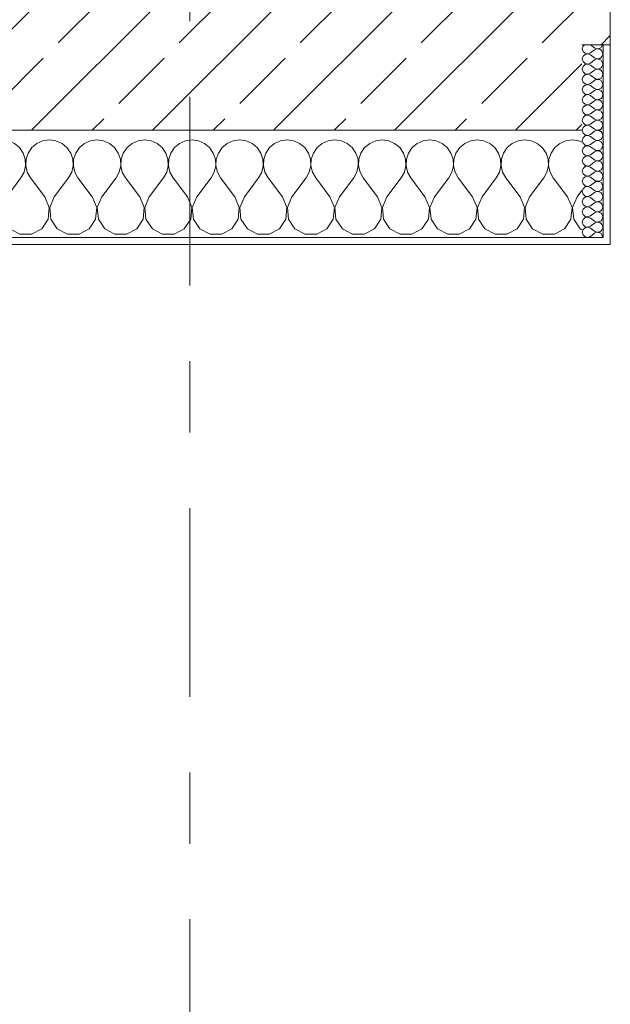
# Model space of a CAD drawing. Header units: metres. Extents: x -3.6 to 84.5, y -11 to 16.8.
# Tile 11 of 229: x 3.9 to 4.7, y -1.2 to 0.2. Entities that reach past the tile are written whole.
import ezdxf

# ---------------------------------------------------------------- set-up
doc = ezdxf.new("R2010")
doc.units = ezdxf.units.M
doc.header["$MEASUREMENT"] = 0
doc.linetypes.add('Strichlinie doppelt', pattern=[0.546806, 0.264583, -0.105833, 0.070556, -0.105833])
doc.layers.add('451 - Universal.Achsen Raster', color=7, linetype='Continuous')
doc.layers.add('604 - Struktur.Wand Aussen', color=7, linetype='Continuous')
pattern_1 = [(0, (0, 0), (0, 0.0866025), [0, -0.05]), (0, (0.025, 0.0433), (0, 0.0866025), [0, -0.05])]

# ---------------------------------------------------------------- blocks, each defined once
blk = doc.blocks.new('*X66')
at = {"layer": '604 - Struktur.Wand Aussen', "color": 7, "linetype": 'Continuous', "lineweight": 5}
for p, q in [((3.5825, -0.0133), (3.5754, -0.0192)), ((3.5909, -0.0096), (3.5825, -0.0133)), ((3.6, -0.0083), (3.5909, -0.0096)), ((3.6091, -0.0096), (3.6, -0.0083)), ((3.6175, -0.0133), (3.6091, -0.0096)), ((3.6246, -0.0192), (3.6175, -0.0133)), ((3.6491, -0.0133), (3.6421, -0.0192)), ((3.6576, -0.0096), (3.6491, -0.0133)), ((3.6667, -0.0083), (3.6576, -0.0096)), ((3.6758, -0.0096), (3.6667, -0.0083)), ((3.6842, -0.0133), (3.6758, -0.0096)), ((3.6913, -0.0192), (3.6842, -0.0133)), ((3.7158, -0.0133), (3.7087, -0.0192)), ((3.7242, -0.0096), (3.7158, -0.0133)), ((3.7333, -0.0083), (3.7242, -0.0096)), ((3.7424, -0.0096), (3.7333, -0.0083)), ((3.7509, -0.0133), (3.7424, -0.0096)), ((3.7579, -0.0192), (3.7509, -0.0133)), ((3.7825, -0.0133), (3.7754, -0.0192)), ((3.7909, -0.0096), (3.7825, -0.0133)), ((3.8, -0.0083), (3.7909, -0.0096)), ((3.8091, -0.0096), (3.8, -0.0083)), ((3.8175, -0.0133), (3.8091, -0.0096)), ((3.8246, -0.0192), (3.8175, -0.0133)), ((3.8491, -0.0133), (3.8421, -0.0192)), ((3.8576, -0.0096), (3.8491, -0.0133)), ((3.8667, -0.0083), (3.8576, -0.0096)), ((3.8758, -0.0096), (3.8667, -0.0083)), ((3.8842, -0.0133), (3.8758, -0.0096)), ((3.8913, -0.0192), (3.8842, -0.0133)), ((3.9158, -0.0133), (3.9087, -0.0192)), ((3.9242, -0.0096), (3.9158, -0.0133)), ((3.9333, -0.0083), (3.9242, -0.0096)), ((3.9424, -0.0096), (3.9333, -0.0083)), ((3.9509, -0.0133), (3.9424, -0.0096)), ((3.9579, -0.0192), (3.9509, -0.0133)), ((3.9825, -0.0133), (3.9754, -0.0192)), ((3.9909, -0.0096), (3.9825, -0.0133)), ((4, -0.0083), (3.9909, -0.0096)), ((4.0091, -0.0096), (4, -0.0083)), ((4.0175, -0.0133), (4.0091, -0.0096)), ((4.0246, -0.0192), (4.0175, -0.0133)), ((4.0491, -0.0133), (4.0421, -0.0192)), ((4.0576, -0.0096), (4.0491, -0.0133)), ((4.0667, -0.0083), (4.0576, -0.0096)), ((4.0758, -0.0096), (4.0667, -0.0083)), ((4.0842, -0.0133), (4.0758, -0.0096)), ((4.0913, -0.0192), (4.0842, -0.0133)), ((4.1158, -0.0133), (4.1087, -0.0192)), ((4.1242, -0.0096), (4.1158, -0.0133)), ((4.1333, -0.0083), (4.1242, -0.0096)), ((4.1424, -0.0096), (4.1333, -0.0083)), ((4.1509, -0.0133), (4.1424, -0.0096)), ((4.1579, -0.0192), (4.1509, -0.0133)), ((4.1825, -0.0133), (4.1754, -0.0192)), ((4.1909, -0.0096), (4.1825, -0.0133)), ((4.2, -0.0083), (4.1909, -0.0096)), ((4.2091, -0.0096), (4.2, -0.0083)), ((4.2175, -0.0133), (4.2091, -0.0096)), ((4.2246, -0.0192), (4.2175, -0.0133)), ((4.2491, -0.0133), (4.2421, -0.0192)), ((4.2576, -0.0096), (4.2491, -0.0133)), ((4.2667, -0.0083), (4.2576, -0.0096)), ((4.2758, -0.0096), (4.2667, -0.0083)), ((4.2842, -0.0133), (4.2758, -0.0096)), ((4.2913, -0.0192), (4.2842, -0.0133)), ((4.3158, -0.0133), (4.3087, -0.0192)), ((4.3242, -0.0096), (4.3158, -0.0133)), ((4.3333, -0.0083), (4.3242, -0.0096)), ((4.3424, -0.0096), (4.3333, -0.0083)), ((4.3509, -0.0133), (4.3424, -0.0096)), ((4.3579, -0.0192), (4.3509, -0.0133)), ((4.3825, -0.0133), (4.3754, -0.0192)), ((4.3909, -0.0096), (4.3825, -0.0133)), ((4.4, -0.0083), (4.3909, -0.0096)), ((4.4091, -0.0096), (4.4, -0.0083)), ((4.4175, -0.0133), (4.4091, -0.0096)), ((4.4246, -0.0192), (4.4175, -0.0133)), ((4.4491, -0.0133), (4.4421, -0.0192)), ((4.4576, -0.0096), (4.4491, -0.0133)), ((4.4667, -0.0083), (4.4576, -0.0096)), ((4.4758, -0.0096), (4.4667, -0.0083)), ((4.4842, -0.0133), (4.4758, -0.0096)), ((4.4913, -0.0192), (4.4842, -0.0133)), ((4.5158, -0.0133), (4.5087, -0.0192)), ((4.5242, -0.0096), (4.5158, -0.0133)), ((4.5333, -0.0083), (4.5242, -0.0096)), ((4.5424, -0.0096), (4.5333, -0.0083)), ((4.5509, -0.0133), (4.5424, -0.0096)), ((4.5579, -0.0192), (4.5509, -0.0133)), ((4.5825, -0.0133), (4.5754, -0.0192)), ((4.5909, -0.0096), (4.5825, -0.0133)), ((4.6, -0.0083), (4.5909, -0.0096)), ((4.6091, -0.0096), (4.6, -0.0083)), ((4.6175, -0.0133), (4.6091, -0.0096)), ((4.6246, -0.0192), (4.6175, -0.0133)), ((4.6491, -0.0133), (4.6421, -0.0192)), ((4.6576, -0.0096), (4.6491, -0.0133)), ((4.6667, -0.0083), (4.6576, -0.0096)), ((4.6758, -0.0096), (4.6667, -0.0083)), ((4.68, -0.0115), (4.6758, -0.0096)), ((3.5631, -0.0268), (3.56, -0.0222)), ((3.5661, -0.0355), (3.5631, -0.0268)), ((3.5702, -0.0268), (3.5672, -0.0355)), ((3.5754, -0.0192), (3.5702, -0.0268)), ((3.6298, -0.0268), (3.6246, -0.0192)), ((3.6328, -0.0355), (3.6298, -0.0268)), ((3.6369, -0.0268), (3.6339, -0.0355)), ((3.6421, -0.0192), (3.6369, -0.0268)), ((3.6965, -0.0268), (3.6913, -0.0192)), ((3.6994, -0.0355), (3.6965, -0.0268)), ((3.7035, -0.0268), (3.7006, -0.0355)), ((3.7087, -0.0192), (3.7035, -0.0268)), ((3.7631, -0.0268), (3.7579, -0.0192)), ((3.7661, -0.0355), (3.7631, -0.0268)), ((3.7702, -0.0268), (3.7672, -0.0355)), ((3.7754, -0.0192), (3.7702, -0.0268)), ((3.8298, -0.0268), (3.8246, -0.0192)), ((3.8328, -0.0355), (3.8298, -0.0268)), ((3.8369, -0.0268), (3.8339, -0.0355)), ((3.8421, -0.0192), (3.8369, -0.0268)), ((3.8965, -0.0268), (3.8913, -0.0192)), ((3.8994, -0.0355), (3.8965, -0.0268)), ((3.9035, -0.0268), (3.9006, -0.0355)), ((3.9087, -0.0192), (3.9035, -0.0268)), ((3.9631, -0.0268), (3.9579, -0.0192)), ((3.9661, -0.0355), (3.9631, -0.0268)), ((3.9702, -0.0268), (3.9672, -0.0355)), ((3.9754, -0.0192), (3.9702, -0.0268)), ((4.0298, -0.0268), (4.0246, -0.0192)), ((4.0328, -0.0355), (4.0298, -0.0268)), ((4.0369, -0.0268), (4.0339, -0.0355)), ((4.0421, -0.0192), (4.0369, -0.0268)), ((4.0965, -0.0268), (4.0913, -0.0192)), ((4.0994, -0.0355), (4.0965, -0.0268)), ((4.1035, -0.0268), (4.1006, -0.0355)), ((4.1087, -0.0192), (4.1035, -0.0268)), ((4.1631, -0.0268), (4.1579, -0.0192)), ((4.1661, -0.0355), (4.1631, -0.0268)), ((4.1702, -0.0268), (4.1672, -0.0355)), ((4.1754, -0.0192), (4.1702, -0.0268)), ((4.2298, -0.0268), (4.2246, -0.0192)), ((4.2328, -0.0355), (4.2298, -0.0268)), ((4.2369, -0.0268), (4.2339, -0.0355)), ((4.2421, -0.0192), (4.2369, -0.0268)), ((4.2965, -0.0268), (4.2913, -0.0192)), ((4.2994, -0.0355), (4.2965, -0.0268)), ((4.3035, -0.0268), (4.3006, -0.0355)), ((4.3087, -0.0192), (4.3035, -0.0268)), ((4.3631, -0.0268), (4.3579, -0.0192)), ((4.3661, -0.0355), (4.3631, -0.0268)), ((4.3702, -0.0268), (4.3672, -0.0355)), ((4.3754, -0.0192), (4.3702, -0.0268)), ((4.4298, -0.0268), (4.4246, -0.0192)), ((4.4328, -0.0355), (4.4298, -0.0268)), ((4.4369, -0.0268), (4.4339, -0.0355)), ((4.4421, -0.0192), (4.4369, -0.0268)), ((4.4965, -0.0268), (4.4913, -0.0192)), ((4.4994, -0.0355), (4.4965, -0.0268)), ((4.5035, -0.0268), (4.5006, -0.0355)), ((4.5087, -0.0192), (4.5035, -0.0268)), ((4.5631, -0.0268), (4.5579, -0.0192)), ((4.5661, -0.0355), (4.5631, -0.0268)), ((4.5702, -0.0268), (4.5672, -0.0355)), ((4.5754, -0.0192), (4.5702, -0.0268)), ((4.6298, -0.0268), (4.6246, -0.0192)), ((4.6328, -0.0355), (4.6298, -0.0268)), ((4.6369, -0.0268), (4.6339, -0.0355)), ((4.6421, -0.0192), (4.6369, -0.0268)), ((3.5665, -0.0447), (3.5661, -0.0355)), ((3.5672, -0.0355), (3.5668, -0.0447)), ((3.6332, -0.0447), (3.6328, -0.0355)), ((3.6339, -0.0355), (3.6335, -0.0447)), ((3.6999, -0.0447), (3.6994, -0.0355)), ((3.7006, -0.0355), (3.7001, -0.0447)), ((3.7665, -0.0447), (3.7661, -0.0355)), ((3.7672, -0.0355), (3.7668, -0.0447)), ((3.8332, -0.0447), (3.8328, -0.0355)), ((3.8339, -0.0355), (3.8335, -0.0447)), ((3.8999, -0.0447), (3.8994, -0.0355)), ((3.9006, -0.0355), (3.9001, -0.0447)), ((3.9665, -0.0447), (3.9661, -0.0355)), ((3.9672, -0.0355), (3.9668, -0.0447)), ((4.0332, -0.0447), (4.0328, -0.0355)), ((4.0339, -0.0355), (4.0335, -0.0447)), ((4.0999, -0.0447), (4.0994, -0.0355)), ((4.1006, -0.0355), (4.1001, -0.0447)), ((4.1665, -0.0447), (4.1661, -0.0355)), ((4.1672, -0.0355), (4.1668, -0.0447)), ((4.2332, -0.0447), (4.2328, -0.0355)), ((4.2339, -0.0355), (4.2335, -0.0447)), ((4.2999, -0.0447), (4.2994, -0.0355)), ((4.3006, -0.0355), (4.3001, -0.0447)), ((4.3665, -0.0447), (4.3661, -0.0355)), ((4.3672, -0.0355), (4.3668, -0.0447)), ((4.4332, -0.0447), (4.4328, -0.0355)), ((4.4339, -0.0355), (4.4335, -0.0447)), ((4.4999, -0.0447), (4.4994, -0.0355)), ((4.5006, -0.0355), (4.5001, -0.0447)), ((4.5665, -0.0447), (4.5661, -0.0355)), ((4.5672, -0.0355), (4.5668, -0.0447)), ((4.6332, -0.0447), (4.6328, -0.0355)), ((4.6339, -0.0355), (4.6335, -0.0447)), ((3.56, -0.0617), (3.5645, -0.0536)), ((3.5645, -0.0536), (3.5665, -0.0447)), ((3.5668, -0.0447), (3.5689, -0.0536)), ((3.5689, -0.0536), (3.5733, -0.0617)), ((3.6267, -0.0617), (3.6311, -0.0536)), ((3.6311, -0.0536), (3.6332, -0.0447)), ((3.6335, -0.0447), (3.6355, -0.0536)), ((3.6355, -0.0536), (3.64, -0.0617)), ((3.6933, -0.0617), (3.6978, -0.0536)), ((3.6978, -0.0536), (3.6999, -0.0447)), ((3.7001, -0.0447), (3.7022, -0.0536)), ((3.7022, -0.0536), (3.7067, -0.0617)), ((3.76, -0.0617), (3.7645, -0.0536)), ((3.7645, -0.0536), (3.7665, -0.0447)), ((3.7668, -0.0447), (3.7689, -0.0536)), ((3.7689, -0.0536), (3.7733, -0.0617)), ((3.8267, -0.0617), (3.8311, -0.0536)), ((3.8311, -0.0536), (3.8332, -0.0447)), ((3.8335, -0.0447), (3.8355, -0.0536)), ((3.8355, -0.0536), (3.84, -0.0617)), ((3.8933, -0.0617), (3.8978, -0.0536)), ((3.8978, -0.0536), (3.8999, -0.0447)), ((3.9001, -0.0447), (3.9022, -0.0536)), ((3.9022, -0.0536), (3.9067, -0.0617)), ((3.96, -0.0617), (3.9645, -0.0536)), ((3.9645, -0.0536), (3.9665, -0.0447)), ((3.9668, -0.0447), (3.9689, -0.0536)), ((3.9689, -0.0536), (3.9733, -0.0617)), ((4.0267, -0.0617), (4.0311, -0.0536)), ((4.0311, -0.0536), (4.0332, -0.0447)), ((4.0335, -0.0447), (4.0355, -0.0536)), ((4.0355, -0.0536), (4.04, -0.0617)), ((4.0933, -0.0617), (4.0978, -0.0536)), ((4.0978, -0.0536), (4.0999, -0.0447)), ((4.1001, -0.0447), (4.1022, -0.0536)), ((4.1022, -0.0536), (4.1067, -0.0617)), ((4.16, -0.0617), (4.1645, -0.0536)), ((4.1645, -0.0536), (4.1665, -0.0447)), ((4.1668, -0.0447), (4.1689, -0.0536)), ((4.1689, -0.0536), (4.1733, -0.0617)), ((4.2267, -0.0617), (4.2311, -0.0536)), ((4.2311, -0.0536), (4.2332, -0.0447)), ((4.2335, -0.0447), (4.2355, -0.0536)), ((4.2355, -0.0536), (4.24, -0.0617)), ((4.2933, -0.0617), (4.2978, -0.0536)), ((4.2978, -0.0536), (4.2999, -0.0447)), ((4.3001, -0.0447), (4.3022, -0.0536)), ((4.3022, -0.0536), (4.3067, -0.0617)), ((4.36, -0.0617), (4.3645, -0.0536)), ((4.3645, -0.0536), (4.3665, -0.0447)), ((4.3668, -0.0447), (4.3689, -0.0536)), ((4.3689, -0.0536), (4.3733, -0.0617)), ((4.4267, -0.0617), (4.4311, -0.0536)), ((4.4311, -0.0536), (4.4332, -0.0447)), ((4.4335, -0.0447), (4.4355, -0.0536)), ((4.4355, -0.0536), (4.44, -0.0617)), ((4.4933, -0.0617), (4.4978, -0.0536)), ((4.4978, -0.0536), (4.4999, -0.0447)), ((4.5001, -0.0447), (4.5022, -0.0536)), ((4.5022, -0.0536), (4.5067, -0.0617)), ((4.56, -0.0617), (4.5645, -0.0536)), ((4.5645, -0.0536), (4.5665, -0.0447)), ((4.5668, -0.0447), (4.5689, -0.0536)), ((4.5689, -0.0536), (4.5733, -0.0617)), ((4.6267, -0.0617), (4.6311, -0.0536)), ((4.6311, -0.0536), (4.6332, -0.0447)), ((4.6335, -0.0447), (4.6355, -0.0536)), ((4.6355, -0.0536), (4.64, -0.0617)), ((3.5933, -0.0883), (3.5733, -0.0617)), ((3.6067, -0.0883), (3.6267, -0.0617)), ((3.66, -0.0883), (3.64, -0.0617)), ((3.6733, -0.0883), (3.6933, -0.0617)), ((3.7267, -0.0883), (3.7067, -0.0617)), ((3.74, -0.0883), (3.76, -0.0617)), ((3.7933, -0.0883), (3.7733, -0.0617)), ((3.8067, -0.0883), (3.8267, -0.0617)), ((3.86, -0.0883), (3.84, -0.0617)), ((3.8733, -0.0883), (3.8933, -0.0617)), ((3.9267, -0.0883), (3.9067, -0.0617)), ((3.94, -0.0883), (3.96, -0.0617)), ((3.9933, -0.0883), (3.9733, -0.0617)), ((4.0067, -0.0883), (4.0267, -0.0617)), ((4.06, -0.0883), (4.04, -0.0617)), ((4.0733, -0.0883), (4.0933, -0.0617)), ((4.1267, -0.0883), (4.1067, -0.0617)), ((4.14, -0.0883), (4.16, -0.0617)), ((4.1933, -0.0883), (4.1733, -0.0617)), ((4.2067, -0.0883), (4.2267, -0.0617)), ((4.26, -0.0883), (4.24, -0.0617)), ((4.2733, -0.0883), (4.2933, -0.0617)), ((4.3267, -0.0883), (4.3067, -0.0617)), ((4.34, -0.0883), (4.36, -0.0617)), ((4.3933, -0.0883), (4.3733, -0.0617)), ((4.4067, -0.0883), (4.4267, -0.0617)), ((4.46, -0.0883), (4.44, -0.0617)), ((4.4733, -0.0883), (4.4933, -0.0617)), ((4.5267, -0.0883), (4.5067, -0.0617)), ((4.54, -0.0883), (4.56, -0.0617)), ((4.5933, -0.0883), (4.5733, -0.0617)), ((4.6067, -0.0883), (4.6267, -0.0617)), ((4.66, -0.0883), (4.64, -0.0617)), ((4.6733, -0.0883), (4.68, -0.0794)), ((3.5996, -0.1033), (3.5933, -0.0883)), ((3.6067, -0.0883), (3.6004, -0.1033)), ((3.6663, -0.1033), (3.66, -0.0883)), ((3.6733, -0.0883), (3.667, -0.1033)), ((3.733, -0.1033), (3.7267, -0.0883)), ((3.74, -0.0883), (3.7337, -0.1033)), ((3.7996, -0.1033), (3.7933, -0.0883)), ((3.8067, -0.0883), (3.8004, -0.1033)), ((3.8663, -0.1033), (3.86, -0.0883)), ((3.8733, -0.0883), (3.867, -0.1033)), ((3.933, -0.1033), (3.9267, -0.0883)), ((3.94, -0.0883), (3.9337, -0.1033)), ((3.9996, -0.1033), (3.9933, -0.0883)), ((4.0067, -0.0883), (4.0004, -0.1033)), ((4.0663, -0.1033), (4.06, -0.0883)), ((4.0733, -0.0883), (4.067, -0.1033)), ((4.133, -0.1033), (4.1267, -0.0883)), ((4.14, -0.0883), (4.1337, -0.1033)), ((4.1996, -0.1033), (4.1933, -0.0883)), ((4.2067, -0.0883), (4.2004, -0.1033)), ((4.2663, -0.1033), (4.26, -0.0883)), ((4.2733, -0.0883), (4.267, -0.1033)), ((4.333, -0.1033), (4.3267, -0.0883)), ((4.34, -0.0883), (4.3337, -0.1033)), ((4.3996, -0.1033), (4.3933, -0.0883)), ((4.4067, -0.0883), (4.4004, -0.1033)), ((4.4663, -0.1033), (4.46, -0.0883)), ((4.4733, -0.0883), (4.467, -0.1033)), ((4.533, -0.1033), (4.5267, -0.0883)), ((4.54, -0.0883), (4.5337, -0.1033)), ((4.5996, -0.1033), (4.5933, -0.0883)), ((4.6067, -0.0883), (4.6004, -0.1033)), ((4.6663, -0.1033), (4.66, -0.0883)), ((4.6733, -0.0883), (4.667, -0.1033)), ((3.5981, -0.1195), (3.5996, -0.1033)), ((3.6004, -0.1033), (3.6019, -0.1195)), ((3.6648, -0.1195), (3.6663, -0.1033)), ((3.667, -0.1033), (3.6686, -0.1195)), ((3.7314, -0.1195), (3.733, -0.1033)), ((3.7337, -0.1033), (3.7352, -0.1195)), ((3.7981, -0.1195), (3.7996, -0.1033)), ((3.8004, -0.1033), (3.8019, -0.1195)), ((3.8648, -0.1195), (3.8663, -0.1033)), ((3.867, -0.1033), (3.8686, -0.1195)), ((3.9314, -0.1195), (3.933, -0.1033)), ((3.9337, -0.1033), (3.9352, -0.1195)), ((3.9981, -0.1195), (3.9996, -0.1033)), ((4.0004, -0.1033), (4.0019, -0.1195)), ((4.0648, -0.1195), (4.0663, -0.1033)), ((4.067, -0.1033), (4.0686, -0.1195)), ((4.1314, -0.1195), (4.133, -0.1033)), ((4.1337, -0.1033), (4.1352, -0.1195)), ((4.1981, -0.1195), (4.1996, -0.1033)), ((4.2004, -0.1033), (4.2019, -0.1195)), ((4.2648, -0.1195), (4.2663, -0.1033)), ((4.267, -0.1033), (4.2686, -0.1195)), ((4.3314, -0.1195), (4.333, -0.1033)), ((4.3337, -0.1033), (4.3352, -0.1195)), ((4.3981, -0.1195), (4.3996, -0.1033)), ((4.4004, -0.1033), (4.4019, -0.1195)), ((4.4648, -0.1195), (4.4663, -0.1033)), ((4.467, -0.1033), (4.4686, -0.1195)), ((4.5314, -0.1195), (4.533, -0.1033)), ((4.5337, -0.1033), (4.5352, -0.1195)), ((4.5981, -0.1195), (4.5996, -0.1033)), ((4.6004, -0.1033), (4.6019, -0.1195)), ((4.6648, -0.1195), (4.6663, -0.1033)), ((4.667, -0.1033), (4.6686, -0.1195)), ((3.5891, -0.133), (3.5981, -0.1195)), ((3.6019, -0.1195), (3.6109, -0.133)), ((3.6558, -0.133), (3.6648, -0.1195)), ((3.6686, -0.1195), (3.6776, -0.133)), ((3.7224, -0.133), (3.7314, -0.1195)), ((3.7352, -0.1195), (3.7442, -0.133)), ((3.7891, -0.133), (3.7981, -0.1195)), ((3.8019, -0.1195), (3.8109, -0.133)), ((3.8558, -0.133), (3.8648, -0.1195)), ((3.8686, -0.1195), (3.8776, -0.133)), ((3.9224, -0.133), (3.9314, -0.1195)), ((3.9352, -0.1195), (3.9442, -0.133)), ((3.9891, -0.133), (3.9981, -0.1195)), ((4.0019, -0.1195), (4.0109, -0.133)), ((4.0558, -0.133), (4.0648, -0.1195)), ((4.0686, -0.1195), (4.0776, -0.133)), ((4.1224, -0.133), (4.1314, -0.1195)), ((4.1352, -0.1195), (4.1442, -0.133)), ((4.1891, -0.133), (4.1981, -0.1195)), ((4.2019, -0.1195), (4.2109, -0.133)), ((4.2558, -0.133), (4.2648, -0.1195)), ((4.2686, -0.1195), (4.2776, -0.133)), ((4.3224, -0.133), (4.3314, -0.1195)), ((4.3352, -0.1195), (4.3442, -0.133)), ((4.3891, -0.133), (4.3981, -0.1195)), ((4.4019, -0.1195), (4.4109, -0.133)), ((4.4558, -0.133), (4.4648, -0.1195)), ((4.4686, -0.1195), (4.4776, -0.133)), ((4.5224, -0.133), (4.5314, -0.1195)), ((4.5352, -0.1195), (4.5442, -0.133)), ((4.5891, -0.133), (4.5981, -0.1195)), ((4.6019, -0.1195), (4.6109, -0.133)), ((4.6558, -0.133), (4.6648, -0.1195)), ((4.6686, -0.1195), (4.6776, -0.133)), ((3.5748, -0.1407), (3.5891, -0.133)), ((3.6109, -0.133), (3.6252, -0.1407)), ((3.6415, -0.1407), (3.6558, -0.133)), ((3.6776, -0.133), (3.6919, -0.1407)), ((3.7081, -0.1407), (3.7224, -0.133)), ((3.7442, -0.133), (3.7585, -0.1407)), ((3.7748, -0.1407), (3.7891, -0.133)), ((3.8109, -0.133), (3.8252, -0.1407)), ((3.8415, -0.1407), (3.8558, -0.133)), ((3.8776, -0.133), (3.8919, -0.1407)), ((3.9081, -0.1407), (3.9224, -0.133)), ((3.9442, -0.133), (3.9585, -0.1407)), ((3.9748, -0.1407), (3.9891, -0.133)), ((4.0109, -0.133), (4.0252, -0.1407)), ((4.0415, -0.1407), (4.0558, -0.133)), ((4.0776, -0.133), (4.0919, -0.1407)), ((4.1081, -0.1407), (4.1224, -0.133)), ((4.1442, -0.133), (4.1585, -0.1407)), ((4.1748, -0.1407), (4.1891, -0.133)), ((4.2109, -0.133), (4.2252, -0.1407)), ((4.2415, -0.1407), (4.2558, -0.133)), ((4.2776, -0.133), (4.2919, -0.1407)), ((4.3081, -0.1407), (4.3224, -0.133)), ((4.3442, -0.133), (4.3585, -0.1407)), ((4.3748, -0.1407), (4.3891, -0.133)), ((4.4109, -0.133), (4.4252, -0.1407)), ((4.4415, -0.1407), (4.4558, -0.133)), ((4.4776, -0.133), (4.4919, -0.1407)), ((4.5081, -0.1407), (4.5224, -0.133)), ((4.5442, -0.133), (4.5585, -0.1407)), ((4.5748, -0.1407), (4.5891, -0.133)), ((4.6109, -0.133), (4.6252, -0.1407)), ((4.6415, -0.1407), (4.6558, -0.133)), ((4.6776, -0.133), (4.68, -0.1343)), ((3.56, -0.1407), (3.5748, -0.1407)), ((3.6252, -0.1407), (3.6415, -0.1407)), ((3.6919, -0.1407), (3.7081, -0.1407)), ((3.7585, -0.1407), (3.7748, -0.1407)), ((3.8252, -0.1407), (3.8415, -0.1407)), ((3.8919, -0.1407), (3.9081, -0.1407)), ((3.9585, -0.1407), (3.9748, -0.1407)), ((4.0252, -0.1407), (4.0415, -0.1407)), ((4.0919, -0.1407), (4.1081, -0.1407)), ((4.1585, -0.1407), (4.1748, -0.1407)), ((4.2252, -0.1407), (4.2415, -0.1407)), ((4.2919, -0.1407), (4.3081, -0.1407)), ((4.3585, -0.1407), (4.3748, -0.1407)), ((4.4252, -0.1407), (4.4415, -0.1407)), ((4.4919, -0.1407), (4.5081, -0.1407)), ((4.5585, -0.1407), (4.5748, -0.1407)), ((4.6252, -0.1407), (4.6415, -0.1407))]:
    blk.add_line(p, q, dxfattribs=at)
blk = doc.blocks.new('*X104')
at = {"layer": '604 - Struktur.Wand Aussen', "color": 7, "linetype": 'Continuous', "lineweight": 5}
for p, q in [((4.6839, 0.125), (4.6818, 0.123)), ((4.6921, 0.125), (4.6979, 0.1207)), ((4.7082, 0.1227), (4.709, 0.1245)), ((4.709, 0.1245), (4.7091, 0.125)), ((4.6818, 0.123), (4.6807, 0.1193)), ((4.6807, 0.1193), (4.6818, 0.1155)), ((4.6818, 0.1155), (4.6847, 0.1129)), ((4.6847, 0.1114), (4.6818, 0.1088)), ((4.6847, 0.1129), (4.6885, 0.1122)), ((4.6885, 0.1121), (4.6847, 0.1114)), ((4.6885, 0.1122), (4.6921, 0.1136)), ((4.6921, 0.1107), (4.6885, 0.1121)), ((4.6921, 0.1136), (4.6979, 0.1179)), ((4.6921, 0.1107), (4.6979, 0.1064)), ((4.6979, 0.1207), (4.6996, 0.1198)), ((4.6996, 0.1188), (4.6979, 0.1179)), ((4.6996, 0.1198), (4.7015, 0.1193)), ((4.7015, 0.1193), (4.6996, 0.1188)), ((4.7015, 0.1193), (4.7035, 0.1194)), ((4.7035, 0.1192), (4.7015, 0.1193)), ((4.7035, 0.1194), (4.7053, 0.12)), ((4.7053, 0.1185), (4.7035, 0.1192)), ((4.7053, 0.12), (4.707, 0.1212)), ((4.707, 0.1174), (4.7053, 0.1185)), ((4.707, 0.1212), (4.7082, 0.1227)), ((4.7082, 0.1159), (4.707, 0.1174)), ((4.709, 0.1141), (4.7082, 0.1159)), ((4.7093, 0.1121), (4.709, 0.1141)), ((4.709, 0.1102), (4.7093, 0.1121)), ((4.6818, 0.1088), (4.6807, 0.105)), ((4.6807, 0.105), (4.6818, 0.1012)), ((4.6818, 0.1012), (4.6847, 0.0986)), ((4.6847, 0.0971), (4.6818, 0.0945)), ((4.6847, 0.0986), (4.6885, 0.0979)), ((4.6885, 0.0978), (4.6847, 0.0971)), ((4.6885, 0.0979), (4.6921, 0.0993)), ((4.6921, 0.0964), (4.6885, 0.0978)), ((4.6921, 0.0993), (4.6979, 0.1036)), ((4.6979, 0.1064), (4.6996, 0.1055)), ((4.6996, 0.1045), (4.6979, 0.1036)), ((4.6996, 0.1055), (4.7015, 0.105)), ((4.7015, 0.105), (4.6996, 0.1045)), ((4.7015, 0.105), (4.7035, 0.1051)), ((4.7035, 0.1049), (4.7015, 0.105)), ((4.7035, 0.1051), (4.7053, 0.1058)), ((4.7053, 0.1042), (4.7035, 0.1049)), ((4.7053, 0.1058), (4.707, 0.1069)), ((4.707, 0.1031), (4.7053, 0.1042)), ((4.707, 0.1069), (4.7082, 0.1084)), ((4.7082, 0.1016), (4.707, 0.1031)), ((4.7082, 0.1084), (4.709, 0.1102)), ((4.709, 0.0998), (4.7082, 0.1016)), ((4.7093, 0.0979), (4.709, 0.0998)), ((4.709, 0.0959), (4.7093, 0.0979)), ((4.6818, 0.0945), (4.6807, 0.0907)), ((4.6807, 0.0907), (4.6818, 0.087)), ((4.6818, 0.087), (4.6847, 0.0843)), ((4.6847, 0.0828), (4.6818, 0.0802)), ((4.6847, 0.0843), (4.6885, 0.0836)), ((4.6885, 0.0835), (4.6847, 0.0828)), ((4.6885, 0.0836), (4.6921, 0.085)), ((4.6921, 0.0821), (4.6885, 0.0835)), ((4.6921, 0.0964), (4.6979, 0.0921)), ((4.6921, 0.085), (4.6979, 0.0893)), ((4.6979, 0.0921), (4.6996, 0.0912)), ((4.6996, 0.0902), (4.6979, 0.0893)), ((4.6996, 0.0912), (4.7015, 0.0907)), ((4.7015, 0.0907), (4.6996, 0.0902)), ((4.7015, 0.0907), (4.7035, 0.0908)), ((4.7035, 0.0906), (4.7015, 0.0907)), ((4.7035, 0.0908), (4.7053, 0.0915)), ((4.7053, 0.09), (4.7035, 0.0906)), ((4.7053, 0.0915), (4.707, 0.0926)), ((4.707, 0.0888), (4.7053, 0.09)), ((4.707, 0.0926), (4.7082, 0.0941)), ((4.7082, 0.0873), (4.707, 0.0888)), ((4.7082, 0.0941), (4.709, 0.0959)), ((4.709, 0.0855), (4.7082, 0.0873)), ((4.7093, 0.0836), (4.709, 0.0855)), ((4.709, 0.0816), (4.7093, 0.0836)), ((4.6818, 0.0802), (4.6807, 0.0764)), ((4.6807, 0.0764), (4.6818, 0.0727)), ((4.6818, 0.0727), (4.6847, 0.07)), ((4.6847, 0.07), (4.6885, 0.0693)), ((4.6885, 0.0693), (4.6847, 0.0685)), ((4.6885, 0.0693), (4.6921, 0.0707)), ((4.6921, 0.0679), (4.6885, 0.0693)), ((4.6921, 0.0821), (4.6979, 0.0779)), ((4.6921, 0.0707), (4.6979, 0.075)), ((4.6979, 0.0779), (4.6996, 0.0769)), ((4.6996, 0.076), (4.6979, 0.075)), ((4.6996, 0.0769), (4.7015, 0.0765)), ((4.7015, 0.0764), (4.6996, 0.076)), ((4.7015, 0.0765), (4.7035, 0.0766)), ((4.7035, 0.0763), (4.7015, 0.0764)), ((4.7035, 0.0766), (4.7053, 0.0772)), ((4.7053, 0.0757), (4.7035, 0.0763)), ((4.7053, 0.0772), (4.707, 0.0783)), ((4.707, 0.0746), (4.7053, 0.0757)), ((4.707, 0.0783), (4.7082, 0.0798)), ((4.7082, 0.073), (4.707, 0.0746)), ((4.7082, 0.0798), (4.709, 0.0816)), ((4.709, 0.0712), (4.7082, 0.073)), ((4.7093, 0.0693), (4.709, 0.0712)), ((4.709, 0.0673), (4.7093, 0.0693)), ((4.6818, 0.0659), (4.6807, 0.0621)), ((4.6807, 0.0621), (4.6818, 0.0584)), ((4.6847, 0.0685), (4.6818, 0.0659)), ((4.6818, 0.0584), (4.6847, 0.0558)), ((4.6847, 0.0558), (4.6885, 0.055)), ((4.6885, 0.055), (4.6921, 0.0564)), ((4.6921, 0.0679), (4.6979, 0.0636)), ((4.6921, 0.0564), (4.6979, 0.0607)), ((4.6979, 0.0636), (4.6996, 0.0626)), ((4.6996, 0.0617), (4.6979, 0.0607)), ((4.6996, 0.0626), (4.7015, 0.0622)), ((4.7015, 0.0621), (4.6996, 0.0617)), ((4.7015, 0.0622), (4.7035, 0.0623)), ((4.7035, 0.062), (4.7015, 0.0621)), ((4.7035, 0.0623), (4.7053, 0.0629)), ((4.7053, 0.0614), (4.7035, 0.062)), ((4.7053, 0.0629), (4.707, 0.064)), ((4.707, 0.0603), (4.7053, 0.0614)), ((4.707, 0.064), (4.7082, 0.0655)), ((4.7082, 0.0588), (4.707, 0.0603)), ((4.7082, 0.0655), (4.709, 0.0673)), ((4.709, 0.057), (4.7082, 0.0588)), ((4.7093, 0.055), (4.709, 0.057)), ((4.6818, 0.0516), (4.6807, 0.0479)), ((4.6807, 0.0479), (4.6818, 0.0441)), ((4.6847, 0.0542), (4.6818, 0.0516)), ((4.6818, 0.0441), (4.6847, 0.0415)), ((4.6885, 0.055), (4.6847, 0.0542)), ((4.6847, 0.0415), (4.6885, 0.0407)), ((4.6921, 0.0536), (4.6885, 0.055)), ((4.6885, 0.0407), (4.6921, 0.0421)), ((4.6921, 0.0536), (4.6979, 0.0493)), ((4.6921, 0.0421), (4.6979, 0.0464)), ((4.6979, 0.0493), (4.6996, 0.0483)), ((4.6996, 0.0474), (4.6979, 0.0464)), ((4.6996, 0.0483), (4.7015, 0.0479)), ((4.7015, 0.0478), (4.6996, 0.0474)), ((4.7015, 0.0479), (4.7035, 0.048)), ((4.7035, 0.0477), (4.7015, 0.0478)), ((4.7035, 0.048), (4.7053, 0.0486)), ((4.7053, 0.0471), (4.7035, 0.0477)), ((4.7053, 0.0486), (4.707, 0.0497)), ((4.707, 0.046), (4.7053, 0.0471)), ((4.707, 0.0497), (4.7082, 0.0512)), ((4.7082, 0.0445), (4.707, 0.046)), ((4.7082, 0.0512), (4.709, 0.053)), ((4.709, 0.0427), (4.7082, 0.0445)), ((4.709, 0.053), (4.7093, 0.055)), ((4.7093, 0.0407), (4.709, 0.0427)), ((4.6818, 0.0373), (4.6807, 0.0336)), ((4.6807, 0.0336), (4.6818, 0.0298)), ((4.6847, 0.04), (4.6818, 0.0373)), ((4.6818, 0.0298), (4.6847, 0.0272)), ((4.6885, 0.0407), (4.6847, 0.04)), ((4.6921, 0.0393), (4.6885, 0.0407)), ((4.6885, 0.0265), (4.6921, 0.0279)), ((4.6921, 0.0393), (4.6979, 0.035)), ((4.6921, 0.0279), (4.6979, 0.0321)), ((4.6979, 0.035), (4.6996, 0.034)), ((4.6996, 0.0331), (4.6979, 0.0321)), ((4.6996, 0.034), (4.7015, 0.0336)), ((4.7015, 0.0335), (4.6996, 0.0331)), ((4.7015, 0.0336), (4.7035, 0.0337)), ((4.7035, 0.0334), (4.7015, 0.0335)), ((4.7035, 0.0337), (4.7053, 0.0343)), ((4.7053, 0.0328), (4.7035, 0.0334)), ((4.7053, 0.0343), (4.707, 0.0354)), ((4.707, 0.0317), (4.7053, 0.0328)), ((4.707, 0.0354), (4.7082, 0.037)), ((4.7082, 0.0302), (4.707, 0.0317)), ((4.7082, 0.037), (4.709, 0.0388)), ((4.709, 0.0284), (4.7082, 0.0302)), ((4.709, 0.0388), (4.7093, 0.0407)), ((4.7093, 0.0264), (4.709, 0.0284)), ((4.6818, 0.023), (4.6807, 0.0193)), ((4.6807, 0.0193), (4.6818, 0.0155)), ((4.6847, 0.0257), (4.6818, 0.023)), ((4.6818, 0.0155), (4.6847, 0.0129)), ((4.6847, 0.0272), (4.6885, 0.0265)), ((4.6885, 0.0264), (4.6847, 0.0257)), ((4.6921, 0.025), (4.6885, 0.0264)), ((4.6921, 0.025), (4.6979, 0.0207)), ((4.6921, 0.0136), (4.6979, 0.0179)), ((4.6979, 0.0207), (4.6996, 0.0198)), ((4.6996, 0.0188), (4.6979, 0.0179)), ((4.6996, 0.0198), (4.7015, 0.0193)), ((4.7015, 0.0193), (4.6996, 0.0188)), ((4.7015, 0.0193), (4.7035, 0.0194)), ((4.7035, 0.0192), (4.7015, 0.0193)), ((4.7035, 0.0194), (4.7053, 0.02)), ((4.7053, 0.0185), (4.7035, 0.0192)), ((4.7053, 0.02), (4.707, 0.0212)), ((4.707, 0.0174), (4.7053, 0.0185)), ((4.707, 0.0212), (4.7082, 0.0227)), ((4.7082, 0.0159), (4.707, 0.0174)), ((4.7082, 0.0227), (4.709, 0.0245)), ((4.709, 0.0141), (4.7082, 0.0159)), ((4.709, 0.0245), (4.7093, 0.0264)), ((4.7093, 0.0121), (4.709, 0.0141)), ((4.6818, 0.0088), (4.6807, 0.005)), ((4.6807, 0.005), (4.6818, 0.0012)), ((4.6847, 0.0114), (4.6818, 0.0088)), ((4.6818, 0.0012), (4.6847, -0.0014)), ((4.6847, 0.0129), (4.6885, 0.0122)), ((4.6885, 0.0121), (4.6847, 0.0114)), ((4.6885, 0.0122), (4.6921, 0.0136)), ((4.6921, 0.0107), (4.6885, 0.0121)), ((4.6921, 0.0107), (4.6979, 0.0064)), ((4.6921, -0.0007), (4.6979, 0.0036)), ((4.6979, 0.0064), (4.6996, 0.0055)), ((4.6996, 0.0045), (4.6979, 0.0036)), ((4.6996, 0.0055), (4.7015, 0.005)), ((4.7015, 0.005), (4.6996, 0.0045)), ((4.7015, 0.005), (4.7035, 0.0051)), ((4.7035, 0.0049), (4.7015, 0.005)), ((4.7035, 0.0051), (4.7053, 0.0058)), ((4.7053, 0.0042), (4.7035, 0.0049)), ((4.7053, 0.0058), (4.707, 0.0069)), ((4.707, 0.0031), (4.7053, 0.0042)), ((4.707, 0.0069), (4.7082, 0.0084)), ((4.7082, 0.0016), (4.707, 0.0031)), ((4.7082, 0.0084), (4.709, 0.0102)), ((4.709, -0.0002), (4.7082, 0.0016)), ((4.709, 0.0102), (4.7093, 0.0121)), ((4.6818, -0.0055), (4.6807, -0.0093)), ((4.6807, -0.0093), (4.6818, -0.013)), ((4.6847, -0.0029), (4.6818, -0.0055)), ((4.6818, -0.013), (4.6847, -0.0157)), ((4.6847, -0.0014), (4.6885, -0.0021)), ((4.6885, -0.0022), (4.6847, -0.0029)), ((4.6885, -0.0021), (4.6921, -0.0007)), ((4.6921, -0.0036), (4.6885, -0.0022)), ((4.6921, -0.0036), (4.6979, -0.0079)), ((4.6921, -0.015), (4.6979, -0.0107)), ((4.6979, -0.0079), (4.6996, -0.0088)), ((4.6996, -0.0098), (4.6979, -0.0107)), ((4.6996, -0.0088), (4.7015, -0.0093)), ((4.7015, -0.0093), (4.6996, -0.0098)), ((4.7015, -0.0093), (4.7035, -0.0092)), ((4.7035, -0.0094), (4.7015, -0.0093)), ((4.7035, -0.0092), (4.7053, -0.0085)), ((4.7053, -0.01), (4.7035, -0.0094)), ((4.7053, -0.0085), (4.707, -0.0074)), ((4.707, -0.0112), (4.7053, -0.01)), ((4.707, -0.0074), (4.7082, -0.0059)), ((4.7082, -0.0127), (4.707, -0.0112)), ((4.7082, -0.0059), (4.709, -0.0041)), ((4.709, -0.0145), (4.7082, -0.0127)), ((4.7093, -0.0021), (4.709, -0.0002)), ((4.709, -0.0041), (4.7093, -0.0021)), ((4.6818, -0.0198), (4.6807, -0.0236)), ((4.6807, -0.0236), (4.6818, -0.0273)), ((4.6847, -0.0172), (4.6818, -0.0198)), ((4.6818, -0.0273), (4.6847, -0.03)), ((4.6847, -0.0157), (4.6885, -0.0164)), ((4.6885, -0.0165), (4.6847, -0.0172)), ((4.6885, -0.0164), (4.6921, -0.015)), ((4.6921, -0.0179), (4.6885, -0.0165)), ((4.6921, -0.0179), (4.6979, -0.0221)), ((4.6921, -0.0293), (4.6979, -0.025)), ((4.6979, -0.0221), (4.6996, -0.0231)), ((4.6996, -0.024), (4.6979, -0.025)), ((4.6996, -0.0231), (4.7015, -0.0235)), ((4.7015, -0.0236), (4.6996, -0.024)), ((4.7015, -0.0235), (4.7035, -0.0234)), ((4.7035, -0.0237), (4.7015, -0.0236)), ((4.7035, -0.0234), (4.7053, -0.0228)), ((4.7053, -0.0243), (4.7035, -0.0237)), ((4.7053, -0.0228), (4.707, -0.0217)), ((4.707, -0.0254), (4.7053, -0.0243)), ((4.707, -0.0217), (4.7082, -0.0202)), ((4.7082, -0.027), (4.707, -0.0254)), ((4.7082, -0.0202), (4.709, -0.0184)), ((4.709, -0.0288), (4.7082, -0.027)), ((4.7093, -0.0164), (4.709, -0.0145)), ((4.709, -0.0184), (4.7093, -0.0164)), ((4.6818, -0.0341), (4.6807, -0.0379)), ((4.6807, -0.0379), (4.6818, -0.0416)), ((4.6847, -0.0315), (4.6818, -0.0341)), ((4.6847, -0.03), (4.6885, -0.0307)), ((4.6885, -0.0307), (4.6847, -0.0315)), ((4.6885, -0.0307), (4.6921, -0.0293)), ((4.6921, -0.0321), (4.6885, -0.0307)), ((4.6921, -0.0321), (4.6979, -0.0364)), ((4.6921, -0.0436), (4.6979, -0.0393)), ((4.6979, -0.0364), (4.6996, -0.0374)), ((4.6996, -0.0383), (4.6979, -0.0393)), ((4.6996, -0.0374), (4.7015, -0.0378)), ((4.7015, -0.0379), (4.6996, -0.0383)), ((4.7015, -0.0378), (4.7035, -0.0377)), ((4.7035, -0.038), (4.7015, -0.0379)), ((4.7035, -0.0377), (4.7053, -0.0371)), ((4.7053, -0.0386), (4.7035, -0.038)), ((4.7053, -0.0371), (4.707, -0.036)), ((4.707, -0.0397), (4.7053, -0.0386)), ((4.707, -0.036), (4.7082, -0.0345)), ((4.7082, -0.0412), (4.707, -0.0397)), ((4.7082, -0.0345), (4.709, -0.0327)), ((4.709, -0.043), (4.7082, -0.0412)), ((4.7093, -0.0307), (4.709, -0.0288)), ((4.709, -0.0327), (4.7093, -0.0307)), ((4.6818, -0.0484), (4.6807, -0.0521)), ((4.6807, -0.0521), (4.6818, -0.0559)), ((4.6818, -0.0416), (4.6847, -0.0442)), ((4.6847, -0.0458), (4.6818, -0.0484)), ((4.6847, -0.0442), (4.6885, -0.045)), ((4.6885, -0.045), (4.6847, -0.0458)), ((4.6885, -0.045), (4.6921, -0.0436)), ((4.6921, -0.0464), (4.6885, -0.045)), ((4.6921, -0.0464), (4.6979, -0.0507)), ((4.6921, -0.0579), (4.6979, -0.0536)), ((4.6979, -0.0507), (4.6996, -0.0517)), ((4.6996, -0.0526), (4.6979, -0.0536)), ((4.6996, -0.0517), (4.7015, -0.0521)), ((4.7015, -0.0522), (4.6996, -0.0526)), ((4.7015, -0.0521), (4.7035, -0.052)), ((4.7035, -0.0523), (4.7015, -0.0522)), ((4.7035, -0.052), (4.7053, -0.0514)), ((4.7053, -0.0529), (4.7035, -0.0523)), ((4.7053, -0.0514), (4.707, -0.0503)), ((4.707, -0.054), (4.7053, -0.0529)), ((4.707, -0.0503), (4.7082, -0.0488)), ((4.7082, -0.0555), (4.707, -0.054)), ((4.7082, -0.0488), (4.709, -0.047)), ((4.7093, -0.045), (4.709, -0.043)), ((4.709, -0.047), (4.7093, -0.045)), ((4.6818, -0.0627), (4.6807, -0.0664)), ((4.6807, -0.0664), (4.6818, -0.0702)), ((4.6818, -0.0559), (4.6847, -0.0585)), ((4.6847, -0.06), (4.6818, -0.0627)), ((4.6847, -0.0585), (4.6885, -0.0593)), ((4.6885, -0.0593), (4.6847, -0.06)), ((4.6885, -0.0593), (4.6921, -0.0579)), ((4.6921, -0.0607), (4.6885, -0.0593)), ((4.6921, -0.0607), (4.6979, -0.065)), ((4.6921, -0.0721), (4.6979, -0.0679)), ((4.6979, -0.065), (4.6996, -0.066)), ((4.6996, -0.0669), (4.6979, -0.0679)), ((4.6996, -0.066), (4.7015, -0.0664)), ((4.7015, -0.0665), (4.6996, -0.0669)), ((4.7015, -0.0664), (4.7035, -0.0663)), ((4.7035, -0.0666), (4.7015, -0.0665)), ((4.7035, -0.0663), (4.7053, -0.0657)), ((4.7053, -0.0672), (4.7035, -0.0666)), ((4.7053, -0.0657), (4.707, -0.0646)), ((4.707, -0.0683), (4.7053, -0.0672)), ((4.707, -0.0646), (4.7082, -0.063)), ((4.7082, -0.0698), (4.707, -0.0683)), ((4.709, -0.0573), (4.7082, -0.0555)), ((4.7082, -0.063), (4.709, -0.0612)), ((4.7093, -0.0593), (4.709, -0.0573)), ((4.709, -0.0612), (4.7093, -0.0593)), ((4.6818, -0.077), (4.6807, -0.0807)), ((4.6807, -0.0807), (4.6818, -0.0845)), ((4.6818, -0.0702), (4.6847, -0.0728)), ((4.6847, -0.0743), (4.6818, -0.077)), ((4.6847, -0.0728), (4.6885, -0.0735)), ((4.6885, -0.0736), (4.6847, -0.0743)), ((4.6885, -0.0735), (4.6921, -0.0721)), ((4.6921, -0.075), (4.6885, -0.0736)), ((4.6921, -0.075), (4.6979, -0.0793)), ((4.6921, -0.0864), (4.6979, -0.0821)), ((4.6979, -0.0793), (4.6996, -0.0802)), ((4.6996, -0.0812), (4.6979, -0.0821)), ((4.6996, -0.0802), (4.7015, -0.0807)), ((4.7015, -0.0807), (4.6996, -0.0812)), ((4.7015, -0.0807), (4.7035, -0.0806)), ((4.7035, -0.0808), (4.7015, -0.0807)), ((4.7035, -0.0806), (4.7053, -0.08)), ((4.7053, -0.0815), (4.7035, -0.0808)), ((4.7053, -0.08), (4.707, -0.0788)), ((4.707, -0.0826), (4.7053, -0.0815)), ((4.707, -0.0788), (4.7082, -0.0773)), ((4.7082, -0.0841), (4.707, -0.0826)), ((4.709, -0.0716), (4.7082, -0.0698)), ((4.7082, -0.0773), (4.709, -0.0755)), ((4.7093, -0.0736), (4.709, -0.0716)), ((4.709, -0.0755), (4.7093, -0.0736)), ((4.6818, -0.0912), (4.6807, -0.095)), ((4.6807, -0.095), (4.6818, -0.0988)), ((4.6818, -0.0845), (4.6847, -0.0871)), ((4.6847, -0.0886), (4.6818, -0.0912)), ((4.6847, -0.0871), (4.6885, -0.0878)), ((4.6885, -0.0879), (4.6847, -0.0886)), ((4.6885, -0.0878), (4.6921, -0.0864)), ((4.6921, -0.0893), (4.6885, -0.0879)), ((4.6921, -0.0893), (4.6979, -0.0936)), ((4.6921, -0.1007), (4.6979, -0.0964)), ((4.6979, -0.0936), (4.6996, -0.0945)), ((4.6996, -0.0955), (4.6979, -0.0964)), ((4.6996, -0.0945), (4.7015, -0.095)), ((4.7015, -0.095), (4.6996, -0.0955)), ((4.7015, -0.095), (4.7035, -0.0949)), ((4.7035, -0.0951), (4.7015, -0.095)), ((4.7035, -0.0949), (4.7053, -0.0942)), ((4.7053, -0.0958), (4.7035, -0.0951)), ((4.7053, -0.0942), (4.707, -0.0931)), ((4.707, -0.0969), (4.7053, -0.0958)), ((4.707, -0.0931), (4.7082, -0.0916)), ((4.709, -0.0859), (4.7082, -0.0841)), ((4.7082, -0.0916), (4.709, -0.0898)), ((4.7093, -0.0879), (4.709, -0.0859)), ((4.709, -0.0898), (4.7093, -0.0879)), ((4.6818, -0.1055), (4.6807, -0.1093)), ((4.6807, -0.1093), (4.6818, -0.113)), ((4.6818, -0.0988), (4.6847, -0.1014)), ((4.6847, -0.1029), (4.6818, -0.1055)), ((4.6847, -0.1014), (4.6885, -0.1021)), ((4.6885, -0.1022), (4.6847, -0.1029)), ((4.6885, -0.1021), (4.6921, -0.1007)), ((4.6921, -0.1036), (4.6885, -0.1022)), ((4.6921, -0.1036), (4.6979, -0.1079)), ((4.6979, -0.1079), (4.6996, -0.1088)), ((4.6996, -0.1098), (4.6979, -0.1107)), ((4.6996, -0.1088), (4.7015, -0.1093)), ((4.7015, -0.1093), (4.6996, -0.1098)), ((4.7015, -0.1093), (4.7035, -0.1092)), ((4.7035, -0.1094), (4.7015, -0.1093)), ((4.7035, -0.1092), (4.7053, -0.1085)), ((4.7053, -0.11), (4.7035, -0.1094)), ((4.7053, -0.1085), (4.707, -0.1074)), ((4.707, -0.1112), (4.7053, -0.11)), ((4.7082, -0.0984), (4.707, -0.0969)), ((4.707, -0.1074), (4.7082, -0.1059)), ((4.709, -0.1002), (4.7082, -0.0984)), ((4.7082, -0.1059), (4.709, -0.1041)), ((4.7093, -0.1021), (4.709, -0.1002)), ((4.709, -0.1041), (4.7093, -0.1021)), ((4.6818, -0.1198), (4.6807, -0.1236)), ((4.6807, -0.1236), (4.6818, -0.1273)), ((4.6818, -0.113), (4.6847, -0.1157)), ((4.6847, -0.1172), (4.6818, -0.1198)), ((4.6847, -0.1157), (4.6885, -0.1164)), ((4.6885, -0.1165), (4.6847, -0.1172)), ((4.6885, -0.1164), (4.6921, -0.115)), ((4.6921, -0.1179), (4.6885, -0.1165)), ((4.6921, -0.115), (4.6979, -0.1107)), ((4.6921, -0.1179), (4.6979, -0.1221)), ((4.6979, -0.1221), (4.6996, -0.1231)), ((4.6996, -0.124), (4.6979, -0.125)), ((4.6996, -0.1231), (4.7015, -0.1235)), ((4.7015, -0.1236), (4.6996, -0.124)), ((4.7015, -0.1235), (4.7035, -0.1234)), ((4.7035, -0.1237), (4.7015, -0.1236)), ((4.7035, -0.1234), (4.7053, -0.1228)), ((4.7053, -0.1243), (4.7035, -0.1237)), ((4.7053, -0.1228), (4.707, -0.1217)), ((4.7082, -0.1127), (4.707, -0.1112)), ((4.707, -0.1217), (4.7082, -0.1202)), ((4.709, -0.1145), (4.7082, -0.1127)), ((4.7082, -0.1202), (4.709, -0.1184)), ((4.7093, -0.1164), (4.709, -0.1145)), ((4.709, -0.1184), (4.7093, -0.1164)), ((4.6818, -0.1341), (4.6807, -0.1379)), ((4.6807, -0.1379), (4.6818, -0.1416)), ((4.6818, -0.1273), (4.6847, -0.13)), ((4.6847, -0.1315), (4.6818, -0.1341)), ((4.6847, -0.13), (4.6885, -0.1307)), ((4.6885, -0.1307), (4.6847, -0.1315)), ((4.6885, -0.1307), (4.6921, -0.1293)), ((4.6921, -0.1321), (4.6885, -0.1307)), ((4.6921, -0.1293), (4.6979, -0.125)), ((4.6921, -0.1321), (4.6979, -0.1364)), ((4.6979, -0.1364), (4.6996, -0.1374)), ((4.6996, -0.1374), (4.7015, -0.1378)), ((4.7015, -0.1379), (4.6996, -0.1383)), ((4.7015, -0.1378), (4.7035, -0.1377)), ((4.7035, -0.138), (4.7015, -0.1379)), ((4.7035, -0.1377), (4.7053, -0.1371)), ((4.707, -0.1254), (4.7053, -0.1243)), ((4.7053, -0.1371), (4.707, -0.136)), ((4.7082, -0.127), (4.707, -0.1254)), ((4.707, -0.136), (4.7082, -0.1345)), ((4.709, -0.1288), (4.7082, -0.127)), ((4.7082, -0.1345), (4.709, -0.1327)), ((4.7093, -0.1307), (4.709, -0.1288)), ((4.709, -0.1327), (4.7093, -0.1307)), ((4.6818, -0.1416), (4.6847, -0.1442)), ((4.6847, -0.1442), (4.6885, -0.145)), ((4.6885, -0.145), (4.6921, -0.1436)), ((4.6921, -0.1436), (4.6979, -0.1393)), ((4.6996, -0.1383), (4.6979, -0.1393)), ((4.7053, -0.1386), (4.7035, -0.138)), ((4.707, -0.1397), (4.7053, -0.1386)), ((4.7082, -0.1412), (4.707, -0.1397)), ((4.709, -0.143), (4.7082, -0.1412)), ((4.7093, -0.145), (4.709, -0.143))]:
    blk.add_line(p, q, dxfattribs=at)

msp = doc.modelspace()

# ---------------------------------------------------------------- hatches: boundary and pattern name
at = {"layer": '604 - Struktur.Wand Aussen', "linetype": 'Continuous', "lineweight": 0, "true_color": 0x000000}
h = msp.add_hatch(dxfattribs=at)
h.set_pattern_fill('Beton__Stahlbeton_0001', color=18, style=0, pattern_type=2)
h.set_pattern_definition([(45, (0, 0), (-0.0848528, 0.0848528), []), (45, (-0.04243, 0.04243), (-0.0848528, 0.0848528), [0.09, -0.03])])
h.paths.add_polyline_path([(3.52, 0.195), (3.52, 0.125), (3.53, 0.125), (3.56, 0.125), (3.56, 0.005), (4.68, 0.005), (4.68, 0.125), (4.71, 0.125), (4.72, 0.125), (4.72, 0.195), (4.71, 0.195), (4.71, 0.245), (3.53, 0.245), (3.53, 0.195)])
h = msp.add_hatch(dxfattribs=at)
h.set_pattern_fill('Verputz_0001', color=18, style=0, pattern_type=2)
h.set_pattern_definition(pattern_1)
h.paths.add_polyline_path([(4.71, -0.155), (4.72, -0.155), (4.72, 0.125), (4.71, 0.125)])
h = msp.add_hatch(dxfattribs=at)
h.set_pattern_fill('Verputz_0001', color=18, style=0, pattern_type=2)
h.set_pattern_definition(pattern_1)
h.paths.add_polyline_path([(3.53, -0.155), (4.71, -0.155), (4.71, -0.145), (3.53, -0.145)])

# ---------------------------------------------------------------- linework, layer by layer
at = {"layer": '451 - Universal.Achsen Raster', "color": 160, "linetype": 'Strichlinie doppelt', "lineweight": 9, "true_color": 0x3232ff}
msp.add_line((4.13, -10.585), (4.13, 16.355), dxfattribs=at)
at = {"layer": '604 - Struktur.Wand Aussen', "color": 7, "linetype": 'Continuous', "lineweight": 13}
for p, q in [((4.72, 0.125), (4.72, 0.195)), ((3.56, 0.005), (4.68, 0.005))]:
    msp.add_line(p, q, dxfattribs=at)
at = {"layer": '604 - Struktur.Wand Aussen', "color": 7, "linetype": 'Continuous', "lineweight": 5}
for p, q in [((4.68, 0.125), (4.71, 0.125)), ((4.71, 0.125), (4.71, -0.145)), ((4.71, 0.125), (4.72, 0.125)), ((4.71, -0.145), (4.71, 0.125)), ((4.72, 0.005), (4.72, 0.125)), ((4.72, -0.005), (4.72, 0.005)), ((4.72, -0.145), (4.72, -0.005)), ((3.56, -0.145), (4.68, -0.145)), ((4.68, -0.145), (4.71, -0.145)), ((4.72, -0.155), (4.72, -0.145)), ((4.71, -0.155), (4.72, -0.155))]:
    msp.add_line(p, q, dxfattribs=at)
at = {"layer": '604 - Struktur.Wand Aussen', "color": 7, "linetype": 'Continuous', "lineweight": 5, "flags": 128}
msp.add_lwpolyline([(3.53, -0.155), (4.71, -0.155)], dxfattribs=at)

# ---------------------------------------------------------------- block references
at = {"layer": '604 - Struktur.Wand Aussen', "color": 7, "lineweight": 18}
for name in ['*X104', '*X66']:
    msp.add_blockref(name, (0, 0), dxfattribs=at)

doc.saveas('drawing.dxf')
